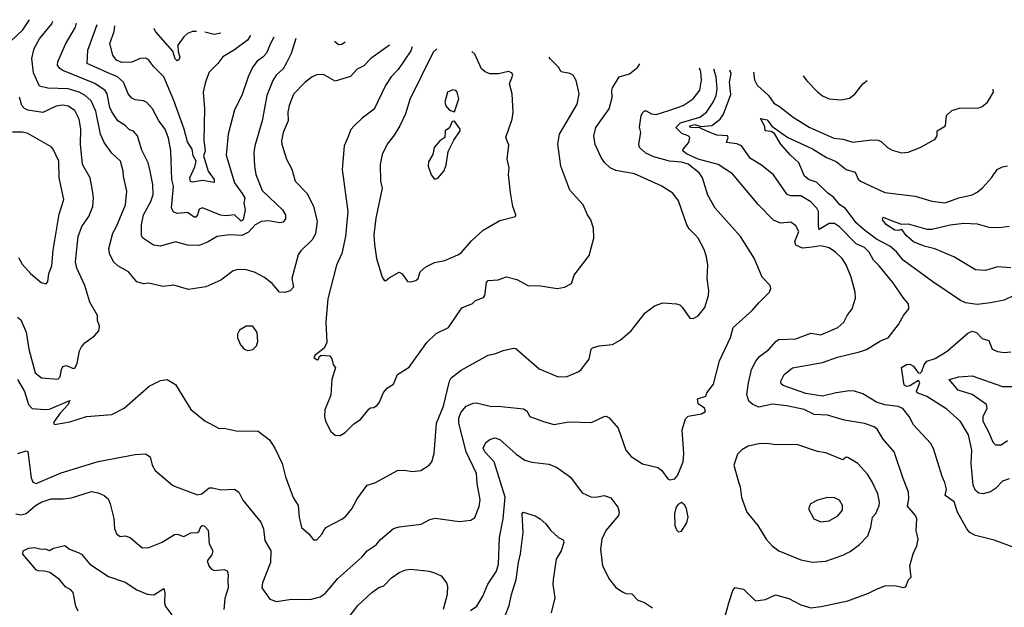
# Model space of a CAD drawing. Extents: x 1245515 to 1420776, y 606314 to 671314.
# Tile 120 of 256: x 1302697 to 1308556, y 664039 to 667536. Entities that reach past the tile are written whole.
import ezdxf

# ---------------------------------------------------------------- set-up
doc = ezdxf.new("R2010")
doc.units = 0

msp = doc.modelspace()

# ---------------------------------------------------------------- linework, layer by layer
at = {"layer": '0CON10XD'}
for points in [[(1302643.6, 667406.4), (1302716.8, 667475), (1302756.3, 667536.1)], [(1304897.5, 667383.7), (1304785.9, 667304.1), (1304745, 667261.1), (1304705, 667240.6), (1304665, 667198.1), (1304575, 667170), (1304505, 667210), (1304465, 667208.5), (1304437.5, 667195), (1304395, 667161.9), (1304327.6, 667092.4), (1304300.4, 667025), (1304293.8, 666985), (1304295.5, 666935), (1304264.5, 666865), (1304254.4, 666815), (1304256.7, 666795), (1304284.3, 666705), (1304316.6, 666646.6), (1304335.7, 666575), (1304405, 666504.2), (1304445.9, 666425.9), (1304467.5, 666335), (1304457.6, 666262.4), (1304437.8, 666225), (1304370.2, 666159.8), (1304353.8, 666136.2), (1304317.5, 665995), (1304326.7, 665943.3), (1304307.5, 665922.5), (1304275, 665913.1), (1304243.7, 665913.7), (1304198.9, 665965), (1304155, 666002.5), (1304095, 666032.5), (1304045, 666046.7), (1303995, 666049.4), (1303967.9, 666042.1), (1303893.9, 665986.1), (1303805, 665946.2), (1303700.9, 665930.9), (1303615.5, 665955.5), (1303548.3, 665948.3), (1303465, 665968), (1303435, 665964), (1303395, 665975.8), (1303345.7, 666035), (1303281.5, 666071.5), (1303255.7, 666095), (1303231.1, 666145), (1303227.8, 666175), (1303252.2, 666265), (1303274.4, 666305), (1303327.1, 666435), (1303334.4, 666515), (1303314.4, 666605), (1303313.5, 666635), (1303296.9, 666695), (1303245, 666741.4), (1303200.4, 666805), (1303179.1, 666855), (1303150.9, 666990.9), (1303123.3, 667053.3), (1303087.9, 667085), (1303052.2, 667105), (1302985, 667124.3), (1302865, 667128.7), (1302815, 667140.6), (1302779.3, 667219.3), (1302769.6, 667305), (1302782.8, 667365), (1302815, 667421.5), (1302888.5, 667511.5), (1302894, 667526.3)], [(1304341.4, 667423.3), (1304312.1, 667335), (1304287.6, 667282.4), (1304265, 667243.3), (1304223.4, 667206.6), (1304203.2, 667175), (1304168.9, 667085), (1304140.8, 666935), (1304097.2, 666785), (1304091.2, 666745), (1304094.6, 666665), (1304102.9, 666615), (1304139.7, 666519.7), (1304260.6, 666405), (1304280, 666375), (1304278.3, 666351.7), (1304265, 666330.8), (1304245, 666327.9), (1304175, 666339.8), (1304135.7, 666334.3), (1304099.5, 666315), (1304058.7, 666271.3), (1304018.7, 666251.3), (1303945, 666256), (1303873.4, 666246.6), (1303815, 666212.2), (1303765, 666191.2), (1303695, 666194.5), (1303623.7, 666213.7), (1303535, 666187.5), (1303494.2, 666194.2), (1303427.6, 666237.6), (1303422.8, 666252.8), (1303422.8, 666315), (1303434.2, 666375), (1303478.5, 666455), (1303490.9, 666495), (1303488.9, 666555), (1303474.6, 666635), (1303461.8, 666685), (1303425, 666760), (1303398.5, 666845), (1303375, 666872.7), (1303351.3, 666881.3), (1303325, 666907.2), (1303281.5, 666935), (1303245, 666987.8), (1303233.5, 667013.5), (1303217.2, 667095), (1303205.2, 667115.2), (1303145, 667157.2), (1302953.5, 667233.5), (1302935.9, 667245.9), (1302923.2, 667265), (1302925.3, 667284.7), (1302970.5, 667389.5), (1303029.1, 667490.9), (1303036.2, 667516.1)], [(1304209.1, 667432.7), (1304189.1, 667395), (1304165, 667337.5), (1304146.7, 667315), (1304110.7, 667289.3), (1304083.8, 667255), (1304056.1, 667195), (1304019.1, 667085), (1303975, 667000), (1303938.2, 666855), (1303925, 666730), (1303975.3, 666565.3), (1304021.5, 666501.5), (1304038, 666475), (1304031.1, 666445), (1304039.2, 666405), (1304026.6, 666345), (1304015, 666336.5), (1303975, 666374.8), (1303925, 666369.4), (1303893.1, 666373.1), (1303785, 666416.2), (1303765, 666409.2), (1303755.2, 666374.8), (1303745, 666361.2), (1303735, 666360.8), (1303695, 666389.4), (1303635, 666382), (1303612.3, 666392.3), (1303601.3, 666415), (1303612.5, 666545), (1303603.3, 666585), (1303595.8, 666755), (1303581.9, 666831.9), (1303563.8, 666885), (1303525.6, 666935), (1303486.9, 667005), (1303453.6, 667043.6), (1303435, 667053.5), (1303385, 667059.5), (1303365, 667068.5), (1303342.7, 667095), (1303314.5, 667165), (1303279.6, 667195), (1303235.9, 667214.1), (1303098.8, 667275), (1303103.6, 667355), (1303158, 667507.5)], [(1304071.6, 667442.5), (1304052.2, 667415), (1303975, 667356.4), (1303905.8, 667315), (1303876, 667275), (1303825.6, 667224.4), (1303803, 667167), (1303789.6, 667105), (1303796.6, 667005), (1303792.7, 666817.3), (1303801.5, 666755), (1303791.4, 666725), (1303818.5, 666635), (1303854.1, 666585), (1303855, 666567.5), (1303785, 666579), (1303725, 666569.1), (1303713.7, 666573.7), (1303710.5, 666595), (1303739.5, 666660.5), (1303747, 666695), (1303729.4, 666725), (1303723.1, 666765), (1303695, 666808.8), (1303676.7, 666885), (1303615.3, 667055), (1303555, 667196.7), (1303494.8, 667254.8), (1303465, 667295.7), (1303447, 667307), (1303415, 667305.4), (1303365, 667283.5), (1303305, 667280.9), (1303273.3, 667295), (1303252.5, 667325), (1303233.9, 667395), (1303260.3, 667465), (1303263.4, 667500)], [(1303748.9, 667465.5), (1303725, 667465.5), (1303695, 667454.4), (1303673.1, 667435), (1303638.8, 667385), (1303640.9, 667345), (1303650.7, 667315), (1303645, 667298.1), (1303635, 667290.8), (1303623.5, 667303.5), (1303609.6, 667349.6), (1303505.7, 667465), (1303497, 667483.4)], [(1303894.5, 667455.1), (1303855, 667448.2), (1303799.6, 667461.8)], [(1304633.7, 667402.5), (1304615, 667388.9), (1304595, 667385.6), (1304570, 667407.1)], [(1305033.6, 667373.7), (1305025, 667350.5), (1304949.5, 667240.5), (1304907.8, 667195), (1304873.6, 667145), (1304806.2, 667003.8), (1304735, 666950), (1304687.5, 666905), (1304667.5, 666882.5), (1304650.6, 666835), (1304628.6, 666785), (1304615.6, 666645), (1304650.5, 666395), (1304635.4, 666245), (1304614.5, 666145), (1304582.5, 666075), (1304530.4, 665875), (1304520, 665735), (1304524.5, 665615), (1304508.5, 665581.5), (1304455, 665538.6), (1304448, 665525), (1304467.7, 665512.3), (1304475.8, 665514.2), (1304480, 665530), (1304490.6, 665539.4), (1304543.3, 665535), (1304555, 665517.5), (1304563.1, 665483.1), (1304576.7, 665465), (1304554.1, 665395.9), (1304548.3, 665301.7), (1304513.8, 665213.8), (1304512, 665175), (1304517.7, 665147.7), (1304547.7, 665087.7), (1304574.1, 665064.1), (1304605, 665061.2), (1304635, 665078.8), (1304685, 665130), (1304725, 665156.7), (1304775, 665218.8), (1304785, 665226.2), (1304805, 665227.5), (1304825, 665242.5), (1304836.2, 665255), (1304862.7, 665317.3), (1304886.7, 665345), (1304922.3, 665367.7), (1304946.2, 665425), (1305015, 665468), (1305120.8, 665615), (1305175, 665667.5), (1305248.8, 665705), (1305328.3, 665821.7), (1305392.7, 665847.3), (1305410, 665865), (1305456.8, 665883.2), (1305464.6, 665895.4), (1305475, 665972.5), (1305485.7, 665984.3), (1305545, 665988.6), (1305595, 666006), (1305655, 665989.2), (1305725, 665951.2), (1305785, 665954), (1305895, 665936.2), (1305940, 665945), (1305980, 665965), (1305996.2, 666015), (1306086.9, 666133.1), (1306112.9, 666235), (1306112.5, 666295), (1306095.8, 666345), (1306075.7, 666375), (1306050, 666435), (1305971.5, 666521.5), (1305916.9, 666665), (1305899.2, 666795), (1305910, 666855), (1306015, 667034), (1306026.7, 667095), (1306008.8, 667175), (1305990, 667205), (1305970, 667215), (1305920, 667225), (1305904.3, 667254.3), (1305853.7, 667303.7), (1305848.1, 667313.9)], [(1305178.7, 667363.1), (1305158.2, 667341.8), (1305018.7, 667061.3), (1304992.7, 666975), (1304959.1, 666905), (1304925, 666848.1), (1304883.5, 666795), (1304854.1, 666734.1), (1304842.2, 666675), (1304844.4, 666575), (1304854.1, 666534.1), (1304817.1, 666355), (1304805.5, 666255), (1304808, 666198), (1304820, 666115), (1304854.3, 666004.3), (1304865, 665987.5), (1304875, 665982.5), (1304895, 666000), (1304955, 666032.5), (1304973, 666023), (1305005, 665978.8), (1305025, 665976), (1305055, 665984.3), (1305067.5, 665995), (1305079.4, 666035), (1305115, 666065.6), (1305165, 666091.2), (1305226.4, 666103.6), (1305305, 666135.7), (1305325, 666148.6), (1305385, 666219.4), (1305455, 666282.5), (1305555, 666340.6), (1305646.7, 666365), (1305648.8, 666375), (1305630.8, 666425), (1305617.5, 666507.5), (1305605.7, 666615), (1305610.5, 666655), (1305598.1, 666705), (1305608.3, 666788.3), (1305591.1, 666835), (1305627.5, 666945), (1305633.3, 666985), (1305628.6, 667095), (1305611.9, 667155), (1305630.8, 667205), (1305625, 667220), (1305605, 667228), (1305547, 667213), (1305495.7, 667214.3), (1305466.2, 667225), (1305445, 667244), (1305405, 667330), (1305388.6, 667347.7)], [(1304495, 664473.3), (1304509.1, 664500.9), (1304523.8, 664515), (1304615, 664562.9), (1304637.9, 664582.1), (1304672.9, 664625), (1304705.6, 664685), (1304765, 664766), (1304810.3, 664779.7), (1304945, 664852.5), (1304985, 664854.3), (1305035, 664847.5), (1305085, 664852.5), (1305134.4, 664885.6), (1305149.2, 664905), (1305164.4, 664955), (1305178.2, 665135), (1305219.6, 665235), (1305255.4, 665385), (1305265, 665404.3), (1305325, 665450.6), (1305485, 665540), (1305531.3, 665548.7), (1305575, 665568), (1305635, 665582), (1305649.4, 665579.4), (1305787.8, 665457.8), (1305900.9, 665410.9), (1305955, 665413.3), (1306025, 665443.1), (1306037.5, 665455), (1306085.6, 665515), (1306097.5, 665575), (1306106.1, 665583.9), (1306145, 665595.6), (1306225, 665602.9), (1306270.7, 665629.3), (1306336, 665684), (1306419.3, 665790.7), (1306475, 665832.9), (1306525, 665850.8), (1306605, 665844), (1306625, 665838.8), (1306640, 665825), (1306685, 665760), (1306705, 665757.5), (1306735, 665773.8), (1306775, 665822.5), (1306796.2, 665895), (1306797.5, 665925), (1306788, 665995), (1306791.4, 666075), (1306784.3, 666125), (1306769.3, 666169.3), (1306734.3, 666235), (1306715.9, 666255.9), (1306680.7, 666290.7), (1306666.2, 666315), (1306617.3, 666457.3), (1306584, 666504), (1306515, 666547.3), (1306355, 666618.2), (1306245, 666638.1), (1306211.2, 666655), (1306176.5, 666686.5), (1306156.9, 666715), (1306122.6, 666792.6), (1306114.4, 666845), (1306125.6, 666895), (1306204.5, 667005), (1306222.1, 667072.1), (1306220, 667115), (1306225, 667131.2), (1306265, 667196), (1306326.3, 667213.7), (1306375.7, 667254.3), (1306386.6, 667274.3)], [(1302686.7, 664953.3), (1302735, 664970), (1302746, 664966), (1302765, 664808.8), (1302775, 664784.4), (1302795, 664776.2), (1302945, 664838.8), (1303165, 664907.5), (1303385, 664948.9), (1303445, 664951.4), (1303474.2, 664934.2), (1303486, 664885), (1303503, 664853), (1303605.9, 664765.9), (1303627.5, 664755), (1303755, 664708.9), (1303780.8, 664715), (1303825, 664750.3), (1303845, 664750.9), (1303895, 664737.8), (1303975, 664742), (1304001.2, 664725), (1304025.8, 664675.8), (1304043.8, 664655), (1304131.9, 664545), (1304148.5, 664505), (1304156.3, 664436.3), (1304192.5, 664375), (1304190.4, 664305), (1304142.2, 664185), (1304138, 664155), (1304185, 664088), (1304225, 664072.9), (1304315, 664087.5), (1304425, 664085.5), (1304485, 664100.9), (1304515, 664121.9), (1304590.1, 664209.9), (1304733, 664337), (1304765, 664375.8), (1304818.6, 664411.4), (1304845, 664442.5), (1304922.4, 664507.6), (1304955, 664518.6), (1305085.5, 664534.5), (1305138.3, 664561.7), (1305169.5, 664569.5), (1305315, 664548.6), (1305382.3, 664557.7), (1305405.7, 664574.3), (1305431.1, 664638.9), (1305437.6, 664677.6), (1305419.5, 664775), (1305415.4, 664835), (1305354.3, 664965), (1305310, 665135), (1305310.5, 665165), (1305322.3, 665197.7), (1305355, 665236.4), (1305395, 665253.8), (1305415, 665255.5), (1305505, 665234), (1305543.9, 665236.1), (1305695, 665220), (1305715, 665207.5), (1305732.5, 665175), (1305813.7, 665143.7), (1305875, 665127.5), (1305965, 665142.9), (1306100.7, 665139.3), (1306176.1, 665173.9), (1306186.4, 665176.4), (1306205, 665167.5), (1306259.2, 665105), (1306303.8, 664975), (1306335, 664936.2), (1306402.4, 664892.4), (1306495, 664870), (1306515.9, 664855.9), (1306555, 664802.5), (1306565, 664797.5), (1306595, 664802.5), (1306613.6, 664826.4), (1306645.7, 664905), (1306649.2, 664955), (1306640, 665095), (1306659.3, 665160.7), (1306675, 665176.7), (1306755, 665190), (1306777.5, 665205), (1306772.5, 665225), (1306735, 665250), (1306731.2, 665278.8), (1306780, 665295), (1306786.7, 665315), (1306825, 665366.7), (1306861.9, 665505), (1306926.4, 665645), (1306943.1, 665705), (1307055, 665804.4), (1307095, 665850), (1307160, 665915), (1307166.4, 665936.4), (1307163.3, 665955), (1307115, 666003.3), (1307066.9, 666116.9), (1306986.7, 666245), (1306835.6, 666415), (1306792, 666492), (1306759.6, 666595), (1306740.8, 666625), (1306675, 666675.6), (1306635, 666687.3), (1306563.8, 666693.8), (1306470.4, 666720.4), (1306422.6, 666742.6), (1306386, 666775), (1306382.5, 666795), (1306394.3, 666865), (1306385.9, 666895.9), (1306396, 666965), (1306405, 666983.3), (1306415, 666993.3), (1306425, 666993.8), (1306456.5, 666976.5), (1306485, 666971.8), (1306560, 666995), (1306645, 667025.4), (1306705, 667064.5), (1306744.1, 667115.9), (1306754.7, 667175.3), (1306749.8, 667225), (1306742.6, 667248.2)], [(1306867.5, 663885), (1306916.9, 664065), (1306940.5, 664139.5), (1306953.9, 664156.1), (1307005, 664146.2), (1307075, 664078), (1307135, 664085.6), (1307195, 664112.9), (1307275, 664091.5), (1307345, 664054.5), (1307405, 664036.7), (1307467.2, 664042.8), (1307625, 664078.1), (1307747.7, 664122.3), (1307792.5, 664145), (1307845, 664166), (1307905, 664168.8), (1307955, 664156.2), (1307969.5, 664160.5), (1307985, 664200), (1308001.7, 664218.3), (1307993.8, 664285), (1308013, 664357), (1308036, 664405), (1308043.9, 664443.9), (1308031.2, 664495), (1308035.8, 664565), (1308027.5, 664585), (1307980.5, 664640.5), (1307988.9, 664685), (1307987.1, 664725), (1307953.6, 664805), (1307901.2, 664965), (1307835, 665040), (1307799.3, 665099.3), (1307782, 665112), (1307725, 665132.9), (1307605, 665153.1), (1307505, 665183.1), (1307425, 665186.7), (1307365, 665216.1), (1307262, 665238), (1307177.6, 665247.6), (1307095, 665229.1), (1307059.5, 665245), (1307036.9, 665265), (1307024.7, 665305), (1307033.1, 665375), (1307052.9, 665455), (1307077.1, 665502.9), (1307098.6, 665531.4), (1307155, 665573.1), (1307198.1, 665621.9), (1307215, 665632.5), (1307315, 665637.3), (1307405, 665670), (1307465, 665661.4), (1307565, 665704.4), (1307601.4, 665735), (1307621.4, 665775), (1307651.9, 665815), (1307670.7, 665879.3), (1307668.5, 665915), (1307645, 666003.3), (1307615, 666078), (1307590.6, 666115), (1307552.7, 666152.7), (1307515, 666178.8), (1307465, 666190.7), (1307412.4, 666182.4), (1307355, 666175.4), (1307315.8, 666195), (1307309.4, 666215), (1307334.4, 666275), (1307315, 666309.2), (1307285, 666331.4), (1307225, 666324.4), (1307182.2, 666342.2), (1307093.1, 666435), (1306938.5, 666618.5), (1306853.4, 666673.4), (1306735, 666706.5), (1306665, 666737.4), (1306642.4, 666755), (1306644.4, 666765.6), (1306679.4, 666805), (1306685.6, 666835), (1306675.8, 666845), (1306638.2, 666858.2), (1306601.1, 666895), (1306628.5, 666921.5), (1306744.2, 666955.8), (1306783.5, 666985), (1306823.3, 667045), (1306841.2, 667085), (1306847.4, 667125), (1306841.2, 667195), (1306827.8, 667241.9)], [(1307845, 665244.7), (1307795, 665259.7), (1307715, 665309.7), (1307665, 665325.8), (1307635, 665327.2), (1307555.8, 665315.8), (1307474.4, 665295.6), (1307375, 665310.8), (1307239.4, 665359.4), (1307228, 665368), (1307226, 665385), (1307246, 665425), (1307296.3, 665463.7), (1307473.8, 665495), (1307563, 665527), (1307695, 665558.4), (1307736.2, 665573.8), (1307820, 665625), (1307865, 665642.9), (1307927.3, 665722.7), (1307956.7, 665775), (1307988.1, 665815), (1307985.6, 665845), (1307957.7, 665877.7), (1307892.7, 665972.7), (1307811.6, 666071.6), (1307777.1, 666105), (1307751.9, 666151.9), (1307725, 666179.6), (1307675, 666202.5), (1307575, 666302.3), (1307545, 666322.3), (1307515, 666322.9), (1307455, 666288.1), (1307450, 666305), (1307451.3, 666395), (1307440.4, 666415), (1307405, 666451.1), (1307345, 666488.4), (1307285, 666487.4), (1307264.8, 666494.8), (1307182.3, 666612.3), (1307110.9, 666670.9), (1307045, 666710), (1306993.1, 666785), (1306965, 666797.5), (1306904, 666805), (1306912.9, 666835), (1306910, 666845), (1306845, 666847.8), (1306790.9, 666870.9), (1306745, 666893.2), (1306690, 666895), (1306683.9, 666905), (1306715, 666912), (1306750.1, 666900.1), (1306815, 666906.8), (1306865.7, 666945), (1306886.3, 666973.7), (1306928.5, 667091.5), (1306921.9, 667165), (1306930.2, 667215), (1306922.1, 667235)], [(1307063.2, 667224.6), (1307068.9, 667178.9), (1307085, 667147.1), (1307153.5, 667085), (1307185, 667038.5), (1307219.3, 667019.3), (1307299.5, 666955), (1307395, 666895.9), (1307541.3, 666831.3), (1307595.9, 666825.9), (1307655, 666806.5), (1307765, 666820.6), (1307805, 666818.6), (1307825, 666810), (1307862, 666775), (1307889.1, 666759.1), (1307945, 666744.3), (1307985, 666746.9), (1308055, 666775.8), (1308144.2, 666825.8), (1308156.2, 666845), (1308156.7, 666875), (1308205.6, 666904.4), (1308212, 666965), (1308244.3, 666995.7), (1308290.5, 667009.5), (1308405, 667012), (1308425, 667018.8), (1308456.7, 667045), (1308491.2, 667105), (1308490.2, 667122.2)], [(1307358.4, 667202.9), (1307381.2, 667171.2), (1307445, 667105.8), (1307475, 667082.5), (1307515, 667065.6), (1307585, 667059.5), (1307635, 667068.1), (1307666.9, 667093.1), (1307715, 667154), (1307740.8, 667174.8)], [(1305285, 666987.5), (1305310, 667065), (1305301.2, 667105), (1305292.5, 667115), (1305275, 667118.8), (1305243.3, 667105), (1305226.7, 667045), (1305233, 667023), (1305255, 666996.7), (1305285, 666987.5)], [(1302685, 665765.5), (1302705, 665750.6), (1302735, 665675.6), (1302752.1, 665575), (1302789.2, 665435), (1302827.5, 665405), (1302924.3, 665395.7), (1302939.1, 665410.9), (1302945.3, 665454.7), (1302955, 665471.4), (1302975, 665477.8), (1303015, 665460), (1303026.7, 665463.3), (1303039.1, 665490.9), (1303052.9, 665565), (1303065, 665588.8), (1303085, 665612), (1303143.3, 665655), (1303168.8, 665685), (1303173, 665713), (1303160, 665745), (1303160, 665775), (1303114.3, 665855), (1303085, 665953.3), (1303037.3, 666057.3), (1303029.2, 666095), (1303046.2, 666245), (1303067.7, 666305), (1303108.2, 666365), (1303132.9, 666425), (1303135.6, 666475), (1303129.7, 666520.3), (1303116.4, 666595), (1303071.1, 666675), (1303058.7, 666795), (1303061.6, 666885), (1303051.5, 666945), (1303025.5, 666995), (1302985, 667021.8), (1302955, 667026.8), (1302915, 667021.2), (1302835, 666984.4), (1302745, 666997.5), (1302725, 667007.5), (1302710.6, 667025), (1302695.7, 667075.7)], [(1305165, 666587.5), (1305185, 666593.3), (1305222, 666635), (1305235, 666670), (1305247.9, 666752.1), (1305280, 666820), (1305319.2, 666875), (1305318, 666885), (1305285, 666932.5), (1305270.7, 666929.3), (1305255, 666892.5), (1305230, 666875), (1305226.7, 666835), (1305197.5, 666815), (1305164.2, 666775.8), (1305155.9, 666734.1), (1305130.3, 666689.7), (1305128, 666665), (1305145, 666612.5), (1305165, 666587.5)], [(1308605, 665890), (1308555, 665867.3), (1308475, 665850), (1308395, 665841.8), (1308325, 665851.9), (1308295, 665864.3), (1308130, 665975), (1307954.4, 666104.4), (1307914.6, 666155), (1307875, 666187.8), (1307795, 666229.8), (1307725, 666283.3), (1307675, 666327.1), (1307611.5, 666411.5), (1307578, 666435), (1307539.4, 666479.4), (1307506.1, 666503.9), (1307438.9, 666568.9), (1307395, 666583.3), (1307367.8, 666605), (1307334.4, 666685), (1307281.9, 666731.9), (1307225, 666798.2), (1307188.7, 666858.7), (1307169.8, 666869.8), (1307133.9, 666873.9), (1307130.8, 666900.8), (1307105, 666947.5), (1307145, 666940), (1307172.8, 666902.8), (1307267.5, 666835), (1307415, 666766.8), (1307497.8, 666715), (1307555, 666691.2), (1307615, 666643.8), (1307668.4, 666628.4), (1307686.7, 666586.7), (1307700, 666575), (1307845, 666508.5), (1308026.7, 666486.7), (1308125, 666455.5), (1308205, 666446.5), (1308285, 666475.5), (1308365.4, 666494.6), (1308395, 666508.6), (1308426, 666535), (1308480, 666595), (1308513.3, 666645), (1308545, 666661.2), (1308575, 666666)], [(1302690.9, 666120.9), (1302711.5, 666081.5), (1302761.4, 666025), (1302825, 665972), (1302855, 665963.8), (1302865.8, 665975), (1302870, 666025), (1302888.3, 666071.7), (1302896.4, 666165), (1302931.7, 666378.3), (1302960.5, 666465), (1302932.2, 666595), (1302930.8, 666695), (1302897.5, 666765), (1302885, 666778.9), (1302745, 666859.6), (1302715, 666866.5), (1302655, 666866.9)], [(1308595, 666060), (1308515, 666065.2), (1308445, 666042.5), (1308385, 666047.9), (1308255, 666125.4), (1308142.7, 666172.7), (1308079, 666189), (1308015, 666214.7), (1307972, 666252), (1307947.3, 666287.3), (1307925, 666280.7), (1307905, 666282.5), (1307854.5, 666315), (1307831.5, 666345), (1307835, 666360), (1307888.8, 666338.8), (1307945, 666320), (1307985, 666321.4), (1308095, 666289.4), (1308125, 666289.5), (1308234.7, 666315.3), (1308315, 666325.3), (1308395, 666321.6), (1308465, 666301.5), (1308525, 666298.9), (1308585, 666307.7)], [(1304055, 665566.7), (1304085, 665572.5), (1304106.7, 665595), (1304115, 665620), (1304110, 665675), (1304085, 665712.5), (1304045, 665712.5), (1304005, 665687.5), (1303994, 665665), (1303993, 665643), (1304011.7, 665601.7), (1304032.5, 665575), (1304055, 665566.7)], [(1308585, 664804), (1308545, 664790), (1308503.1, 664745), (1308475, 664725.5), (1308430, 664715), (1308405, 664718.9), (1308384.7, 664734.7), (1308370.9, 664765), (1308360, 664895), (1308362.3, 664975), (1308343.1, 665065), (1308295, 665145.5), (1308215, 665217.7), (1308095, 665292.9), (1308038.1, 665315), (1308033.8, 665325), (1308052.7, 665375), (1308045, 665388.7), (1307995, 665356.4), (1307973.8, 665353.8), (1307960.3, 665360.3), (1307944.4, 665465.6), (1307975, 665484.2), (1307995, 665485.7), (1308015, 665474.4), (1308044.1, 665434.1), (1308055, 665432.1), (1308065, 665441.5), (1308078.5, 665481.5), (1308095, 665503.5), (1308145, 665520.6), (1308215.9, 665564.1), (1308339.7, 665670.3), (1308365, 665682), (1308390, 665675), (1308425, 665638.8), (1308465, 665625.8), (1308484.6, 665574.6), (1308515, 665561.4), (1308555, 665554.4), (1308595, 665559.4)], [(1302685, 665393.8), (1302725, 665323.3), (1302749.3, 665245), (1302772.1, 665222.1), (1302845, 665215.3), (1302875, 665218.2), (1302995, 665270), (1302986, 665245), (1302937.8, 665195), (1302902.7, 665145), (1302899.2, 665135), (1302905, 665126.2), (1302995, 665143.1), (1303094.6, 665175.4), (1303245, 665186.9), (1303318.8, 665225), (1303467.5, 665355), (1303535, 665388.8), (1303575, 665394), (1303624, 665364), (1303715.8, 665215.8), (1303799.1, 665149.1), (1303885, 665104), (1303915, 665106), (1303985, 665090), (1304117.1, 665087.1), (1304183.3, 665035), (1304215.7, 664985.7), (1304260, 664895), (1304280, 664815), (1304325, 664692.5), (1304354.1, 664644.1), (1304360, 664575), (1304375, 664513.3), (1304417, 664477), (1304445, 664440), (1304465, 664440), (1304495, 664473.3)], [(1308575, 665030), (1308536.7, 665003.3), (1308505, 665004.7), (1308490.3, 665020.3), (1308467.1, 665077.1), (1308429.5, 665145), (1308431.4, 665175), (1308454.4, 665225), (1308449.6, 665245), (1308365, 665304.7), (1308281.9, 665331.9), (1308227.5, 665395), (1308285, 665410), (1308365, 665416.9), (1308545, 665352.9), (1308615, 665353.4)], [(1308625, 664390), (1308495, 664438.6), (1308385, 664465.8), (1308350.8, 664485), (1308333.3, 664505), (1308278.1, 664605), (1308257.3, 664667.3), (1308204.6, 664704.6), (1308212.1, 664742.1), (1308202.4, 664782.4), (1308186.6, 664816.6), (1308135, 664983.3), (1308117.5, 665015), (1308015.8, 665125), (1307990, 665175), (1307952.4, 665222.4), (1307925, 665233.3), (1307845, 665244.7)], [(1305379.5, 664020.5), (1305417.5, 664045), (1305453.5, 664105), (1305483.5, 664176.5), (1305535, 664254.2), (1305546.5, 664295), (1305551.6, 664455), (1305574.2, 664565), (1305585.8, 664695), (1305520.8, 664905), (1305465.6, 664965), (1305454.4, 664985), (1305470.8, 665019.2), (1305495, 665038.5), (1305525, 665047.1), (1305555, 665037.3), (1305651.2, 664951.2), (1305704, 664914), (1305745, 664902.2), (1305845, 664890), (1305892.1, 664872.1), (1305975, 664812.9), (1306045, 664720.8), (1306095, 664696.2), (1306125, 664693.8), (1306175, 664703.8), (1306215, 664690), (1306256, 664635), (1306263.8, 664605), (1306261.2, 664585), (1306184.3, 664495), (1306160.8, 664445), (1306154, 664385), (1306165.7, 664285), (1306206.7, 664205), (1306245, 664157.5), (1306285, 664130), (1306305, 664122), (1306339.7, 664119.7), (1306375, 664081.2), (1306415, 664068), (1306462.5, 664035)], [(1307415, 664306.7), (1307495, 664314.4), (1307595, 664349.4), (1307638.2, 664371.8), (1307695, 664412.9), (1307745, 664464), (1307761.8, 664515), (1307772.5, 664575), (1307792, 664598), (1307811.1, 664645), (1307813.3, 664665), (1307804.4, 664715), (1307770.6, 664785), (1307741.4, 664831.4), (1307685, 664894), (1307625, 664931.2), (1307615, 664933.3), (1307595, 664917.5), (1307495, 664958.9), (1307445, 664966.7), (1307322.3, 665007.7), (1307195, 665005.6), (1307145, 665013.3), (1307095, 665011.9), (1307032.1, 664997.9), (1306995, 664976.2), (1306968.8, 664951.2), (1306947.5, 664885), (1306974.6, 664785), (1306985.3, 664755), (1306992.5, 664692.5), (1307023.3, 664605), (1307090, 664525), (1307140, 664445), (1307174.5, 664404.5), (1307215, 664374.3), (1307345, 664321.4), (1307415, 664306.7)], [(1302674, 664595), (1302705, 664589.1), (1302735, 664597.8), (1302791.1, 664645), (1302824.2, 664664.2), (1302885, 664685.3), (1302955.4, 664684.6), (1303005, 664691.1), (1303125, 664727.1), (1303165, 664720), (1303200, 664705), (1303224.2, 664685), (1303236.7, 664655), (1303257, 664567), (1303261.8, 664505), (1303275, 664474), (1303295, 664460.8), (1303325, 664463.8), (1303354.2, 664454.2), (1303427, 664393), (1303465, 664395.6), (1303545, 664427.5), (1303618.5, 664471.5), (1303635, 664474.6), (1303675, 664460.7), (1303715, 664481.8), (1303755, 664483.1), (1303765, 664491.2), (1303775, 664520), (1303785, 664526.5), (1303795, 664524.4), (1303818.3, 664498.3), (1303825, 664417.5), (1303845.7, 664375), (1303839.8, 664350.2), (1303812.5, 664315), (1303823.3, 664285), (1303837.7, 664267.7), (1303855, 664258.8), (1303913.9, 664263.9), (1303932.5, 664255), (1303938.8, 664235), (1303935, 664200), (1303937.8, 664155), (1303917.8, 664092.2), (1303911.8, 664025)], [(1307465, 664548), (1307515, 664554), (1307565, 664584), (1307593, 664617), (1307594.2, 664645), (1307575, 664676), (1307545, 664690.8), (1307505, 664692), (1307444.3, 664675.7), (1307403.3, 664655), (1307391.2, 664625), (1307423.3, 664565), (1307465, 664548)], [(1306618.3, 664488.3), (1306635, 664492.5), (1306667.7, 664542.3), (1306676, 664575), (1306665.9, 664625.9), (1306655, 664647.5), (1306635, 664662.5), (1306617, 664653), (1306603.9, 664636.1), (1306593.3, 664595), (1306596.7, 664525), (1306605, 664500), (1306618.3, 664488.3)], [(1305587.8, 663995), (1305609.6, 664050.4), (1305624, 664116), (1305652.2, 664205), (1305664.6, 664305), (1305677.9, 664357.9), (1305693.3, 664485), (1305687.8, 664595), (1305694.2, 664605), (1305765, 664582.5), (1305795, 664565.7), (1305828, 664535), (1305855, 664498), (1305903.3, 664455), (1305931.3, 664441.3), (1305935.2, 664425), (1305920.3, 664375), (1305889.7, 664325), (1305871.8, 664205), (1305869.6, 664175), (1305880.8, 664095), (1305860, 664005)], [(1303045.4, 664015.4), (1303030.6, 664045), (1303015, 664126.2), (1303002.4, 664142.4), (1302970.3, 664160.3), (1302935, 664204), (1302876.4, 664246.4), (1302845, 664254.4), (1302807.5, 664255), (1302795, 664261.5), (1302716, 664355), (1302718, 664375), (1302749.1, 664390.9), (1302785, 664395.6), (1302825, 664385.8), (1302847.7, 664387.7), (1302875, 664377.5), (1302899.5, 664390.5), (1302965, 664406.2), (1302994.6, 664384.6), (1303045, 664366), (1303065, 664354.5), (1303114.7, 664294.7), (1303225, 664222.9), (1303325, 664187.5), (1303395, 664142), (1303455, 664116.7), (1303495, 664114), (1303555, 664150.8), (1303561.8, 664125), (1303559.4, 664065), (1303564.4, 664044.4), (1303603.1, 663993.1)], [(1304645, 663966.2), (1304709.4, 664050.6), (1304793.2, 664126.8), (1304835, 664156.9), (1304865, 664167.1), (1304910, 664215), (1304955, 664246.9), (1304995, 664262), (1305025, 664265.9), (1305133.8, 664253.8), (1305165, 664243.3), (1305205, 664226.2), (1305236.9, 664185), (1305242.9, 664165), (1305241.5, 664115), (1305217.1, 664025)]]:
    msp.add_lwpolyline(points, dxfattribs=at)

doc.saveas('drawing.dxf')
